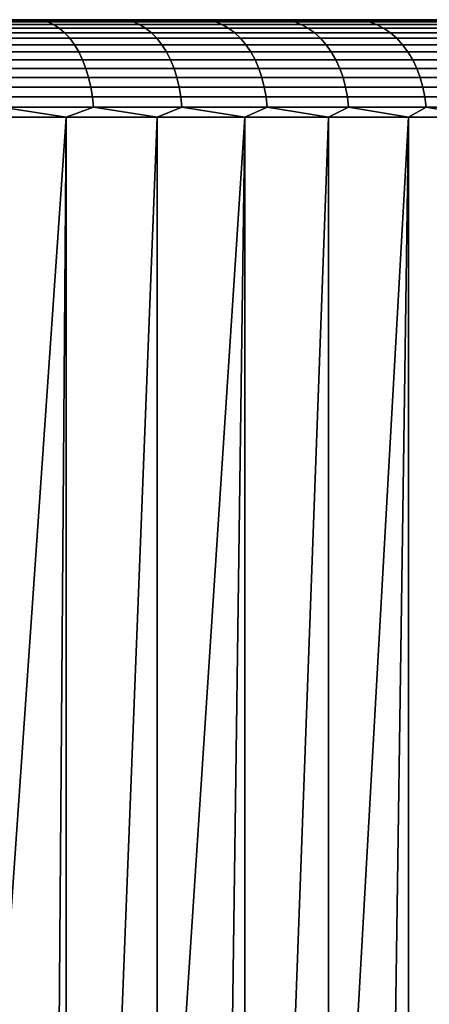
# Model space of a CAD drawing. Header units: metres. Extents: x -244 to 24, y -123 to 0.
# Tile 142 of 146: x 13.24 to 17.44, y -10.11 to 0. Entities that reach past the tile are written whole.
import ezdxf

# ---------------------------------------------------------------- set-up
doc = ezdxf.new("R2010")
doc.units = ezdxf.units.M
doc.layers.add('solid_10_231_103_000', color=7, linetype='CONTINUOUS')

msp = doc.modelspace()

# ---------------------------------------------------------------- linework, layer by layer
at = {"layer": 'solid_10_231_103_000'}
for points in [[(22.472092, 0, -1.120664), (-22.472095, 0, -1.120581), (-22.5, 0)], [(-22.472092, 0, 1.120664), (22.5, 0), (22.472092, 0, -1.120664), (-22.5, 0)], [(22.388384, 0, -2.23806), (-22.388397, 0, -2.237929), (-22.472095, 0, -1.120581), (22.472092, 0, -1.120664)], [(-22.472092, 0, 1.120664), (22.472095, 0, 1.120581), (22.5, 0)], [(-22.388384, 0, 2.23806), (22.388397, 0, 2.237929), (22.472095, 0, 1.120581), (-22.472092, 0, 1.120664)], [(22.248899, 0, -3.35201), (-22.248922, 0, -3.351865), (-22.388397, 0, -2.237929), (22.388384, 0, -2.23806)], [(-22.248899, 0, 3.35201), (22.248922, 0, 3.351865), (22.388397, 0, 2.237929), (-22.388384, 0, 2.23806)], [(22.054171, 0, -4.456761), (-22.054203, 0, -4.456601), (-22.248922, 0, -3.351865), (22.248899, 0, -3.35201)], [(-22.054171, 0, 4.456761), (22.054203, 0, 4.456601), (22.248922, 0, 3.351865), (-22.248899, 0, 3.35201)], [(21.804642, 0, -5.550444), (-21.804688, 0, -5.550268), (-22.054203, 0, -4.456601), (22.054171, 0, -4.456761)], [(-21.804642, 0, 5.550444), (21.804688, 0, 5.550268), (22.054203, 0, 4.456601), (-22.054171, 0, 4.456761)], [(21.500732, 0, -6.630823), (-21.500792, 0, -6.630632), (-21.804688, 0, -5.550268), (21.804642, 0, -5.550444)], [(-21.500732, 0, 6.630823), (21.500792, 0, 6.630632), (21.804688, 0, 5.550268), (-21.804642, 0, 5.550444)], [(21.14356, 0, -7.694097), (-21.143629, 0, -7.693903), (-21.500792, 0, -6.630632), (21.500732, 0, -6.630823)], [(-21.14356, 0, 7.694097), (21.143629, 0, 7.693903), (21.500792, 0, 6.630632), (-21.500732, 0, 6.630823)], [(20.733658, 0, -8.73873), (-20.733736, 0, -8.738544), (-21.143629, 0, -7.693903), (21.14356, 0, -7.694097)], [(-20.733658, 0, 8.73873), (20.733736, 0, 8.738544), (21.143629, 0, 7.693903), (-21.14356, 0, 7.694097)], [(20.272249, 0, -9.761401), (-20.272335, 0, -9.761222), (-20.733736, 0, -8.738544), (20.733658, 0, -8.73873)], [(-20.272249, 0, 9.761401), (20.272335, 0, 9.761222), (20.733736, 0, 8.738544), (-20.733658, 0, 8.73873)], [(19.760582, 0, -10.759602), (-19.760675, 0, -10.759429), (-20.272335, 0, -9.761222), (20.272249, 0, -9.761401)], [(-19.760582, 0, 10.759602), (19.760675, 0, 10.759429), (20.272335, 0, 9.761222), (-20.272249, 0, 9.761401)], [(19.199461, 0, -11.731596), (-19.199562, 0, -11.731429), (-19.760675, 0, -10.759429), (19.760582, 0, -10.759602)], [(-19.199461, 0, 11.731596), (19.199562, 0, 11.731429), (19.760675, 0, 10.759429), (-19.760582, 0, 10.759602)], [(18.590912, 0, -12.673873), (-18.591021, 0, -12.673712), (-19.199562, 0, -11.731429), (19.199461, 0, -11.731596)], [(-18.590912, 0, 12.673873), (18.591021, 0, 12.673712), (19.199562, 0, 11.731429), (-19.199461, 0, 11.731596)], [(17.936037, 0, -13.584866), (-17.936155, 0, -13.584708), (-18.591021, 0, -12.673712), (18.590912, 0, -12.673873)], [(-17.936037, 0, 13.584866), (17.936155, 0, 13.584708), (18.591021, 0, 12.673712), (-18.590912, 0, 12.673873)], [(17.236383, 0, -14.462238), (-17.236509, 0, -14.462088), (-17.936155, 0, -13.584708), (17.936037, 0, -13.584866)], [(-17.236383, 0, 14.462238), (17.236509, 0, 14.462088), (17.936155, 0, 13.584708), (-17.936037, 0, 13.584866)], [(17.236383, 0, -14.462238), (-16.494371, 0, -15.303106), (-17.236509, 0, -14.462088)], [(-17.236383, 0, 14.462238), (16.494371, 0, 15.303106), (17.236509, 0, 14.462088)], [(-17.236383, 0, 14.462238), (-16.494238, 0, 15.30325), (16.494371, 0, 15.303106)], [(16.494238, 0, -15.30325), (-15.710802, 0, -16.106539), (-16.494371, 0, -15.303106)], [(17.236383, 0, -14.462238), (16.494238, 0, -15.30325), (-16.494371, 0, -15.303106)], [(-16.494238, 0, 15.30325), (15.710802, 0, 16.106539), (16.494371, 0, 15.303106)], [(-16.494238, 0, 15.30325), (-15.710662, 0, 16.106676), (15.710802, 0, 16.106539)], [(15.710662, 0, -16.106676), (-14.88844, 0, -16.869598), (-15.710802, 0, -16.106539)], [(16.494238, 0, -15.30325), (15.710662, 0, -16.106676), (-15.710802, 0, -16.106539)], [(-15.710662, 0, 16.106676), (14.88844, 0, 16.869598), (15.710802, 0, 16.106539)], [(-15.710662, 0, 16.106676), (-14.888293, 0, 16.869728), (14.88844, 0, 16.869598)], [(14.888293, 0, -16.869728), (-14.029154, 0, -17.590696), (-14.88844, 0, -16.869598)], [(15.710662, 0, -16.106676), (14.888293, 0, -16.869728), (-14.88844, 0, -16.869598)], [(-14.888293, 0, 16.869728), (14.029154, 0, 17.590696), (14.88844, 0, 16.869598)], [(-14.888293, 0, 16.869728), (-14.029001, 0, 17.590818), (14.029154, 0, 17.590696)], [(14.029001, 0, -17.590818), (-13.134534, 0, -18.268373), (-14.029154, 0, -17.590696)], [(14.888293, 0, -16.869728), (14.029001, 0, -17.590818), (-14.029154, 0, -17.590696)], [(-14.029001, 0, 17.590818), (13.134534, 0, 18.268373), (14.029154, 0, 17.590696)], [(14.029001, 0, -17.590818), (13.134375, 0, -18.268488), (-13.134534, 0, -18.268373)], [(13.465502, -0.005478, -18.156128), (12.558403, -0.005478, -18.794979), (13.134375, 0, -18.268488)], [(12.558403, -0.005478, 18.794979), (13.465502, -0.005478, 18.156128), (13.134534, 0, 18.268373)], [(13.465502, -0.005478, -18.156128), (13.134375, 0, -18.268488), (14.029001, 0, -17.590818)], [(13.465502, -0.005478, 18.156128), (14.029154, 0, 17.590696), (13.134534, 0, 18.268373)], [(14.340161, -0.005478, -17.473537), (13.465502, -0.005478, -18.156128), (14.029001, 0, -17.590818)], [(13.465502, -0.005478, 18.156128), (14.340161, -0.005478, 17.473537), (14.029154, 0, 17.590696)], [(14.340161, -0.005478, -17.473537), (14.029001, 0, -17.590818), (14.888293, 0, -16.869728)], [(14.340161, -0.005478, 17.473537), (14.88844, 0, 16.869598), (14.029154, 0, 17.590696)], [(15.180273, -0.005478, -16.74885), (14.340161, -0.005478, -17.473537), (14.888293, 0, -16.869728)], [(14.340161, -0.005478, 17.473537), (15.180273, -0.005478, 16.74885), (14.88844, 0, 16.869598)], [(15.180273, -0.005478, -16.74885), (14.888293, 0, -16.869728), (15.710662, 0, -16.106676)], [(15.180273, -0.005478, 16.74885), (15.710802, 0, 16.106539), (14.88844, 0, 16.869598)], [(15.983815, -0.005478, -15.983815), (15.180273, -0.005478, -16.74885), (15.710662, 0, -16.106676)], [(15.180273, -0.005478, 16.74885), (15.983815, -0.005478, 15.983815), (15.710802, 0, 16.106539)], [(15.983815, -0.005478, -15.983815), (15.710662, 0, -16.106676), (16.494238, 0, -15.30325)], [(15.983815, -0.005478, 15.983815), (16.494371, 0, 15.303106), (15.710802, 0, 16.106539)], [(16.74885, -0.005478, -15.180273), (15.983815, -0.005478, -15.983815), (16.494238, 0, -15.30325)], [(15.983815, -0.005478, 15.983815), (16.74885, -0.005478, 15.180273), (16.494371, 0, 15.303106)], [(16.74885, -0.005478, -15.180273), (16.494238, 0, -15.30325), (17.236383, 0, -14.462238)], [(16.74885, -0.005478, 15.180273), (17.236509, 0, 14.462088), (16.494371, 0, 15.303106)], [(17.473537, -0.005478, -14.340161), (16.74885, -0.005478, -15.180273), (17.236383, 0, -14.462238)], [(16.74885, -0.005478, 15.180273), (17.473537, -0.005478, 14.340161), (17.236509, 0, 14.462088)], [(17.473537, -0.005478, -14.340161), (17.236383, 0, -14.462238), (17.936037, 0, -13.584866)], [(17.473537, -0.005478, 14.340161), (17.936155, 0, 13.584708), (17.236509, 0, 14.462088)], [(13.527148, -0.021874, -18.239248), (12.615896, -0.021874, -18.881023), (12.558403, -0.005478, -18.794979), (13.465502, -0.005478, -18.156128)], [(12.615896, -0.021874, 18.881023), (13.527148, -0.021874, 18.239248), (13.465502, -0.005478, 18.156128), (12.558403, -0.005478, 18.794979)], [(13.587434, -0.049008, -18.320534), (12.672122, -0.049008, -18.96517), (12.615896, -0.021874, -18.881023), (13.527148, -0.021874, -18.239248)], [(12.672122, -0.049008, 18.96517), (13.587434, -0.049008, 18.320534), (13.527148, -0.021874, 18.239248), (12.615896, -0.021874, 18.881023)], [(13.645698, -0.086582, -18.399094), (12.72646, -0.086582, -19.046494), (12.672122, -0.049008, -18.96517), (13.587434, -0.049008, -18.320534)], [(12.72646, -0.086582, 19.046494), (13.645698, -0.086582, 18.399094), (13.587434, -0.049008, 18.320534), (12.672122, -0.049008, 18.96517)], [(13.7013, -0.134184, -18.474064), (12.778316, -0.134184, -19.124104), (12.72646, -0.086582, -19.046494), (13.645698, -0.086582, -18.399094)], [(12.778316, -0.134184, 19.124104), (13.7013, -0.134184, 18.474064), (13.645698, -0.086582, 18.399094), (12.72646, -0.086582, 19.046494)], [(14.405811, -0.021874, -17.553532), (13.527148, -0.021874, -18.239248), (13.465502, -0.005478, -18.156128), (14.340161, -0.005478, -17.473537)], [(13.527148, -0.021874, 18.239248), (14.405811, -0.021874, 17.553532), (14.340161, -0.005478, 17.473537), (13.465502, -0.005478, 18.156128)], [(14.470014, -0.049008, -17.631763), (13.587434, -0.049008, -18.320534), (13.527148, -0.021874, -18.239248), (14.405811, -0.021874, -17.553532)], [(13.587434, -0.049008, 18.320534), (14.470014, -0.049008, 17.631763), (14.405811, -0.021874, 17.553532), (13.527148, -0.021874, 18.239248)], [(14.532062, -0.086582, -17.707369), (13.645698, -0.086582, -18.399094), (13.587434, -0.049008, -18.320534), (14.470014, -0.049008, -17.631763)], [(13.645698, -0.086582, 18.399094), (14.532062, -0.086582, 17.707369), (14.470014, -0.049008, 17.631763), (13.587434, -0.049008, 18.320534)], [(14.591275, -0.134184, -17.77952), (13.7013, -0.134184, -18.474064), (13.645698, -0.086582, -18.399094), (14.532062, -0.086582, -17.707369)], [(13.7013, -0.134184, 18.474064), (14.591275, -0.134184, 17.77952), (14.532062, -0.086582, 17.707369), (13.645698, -0.086582, 18.399094)], [(15.24977, -0.021874, -16.825529), (14.405811, -0.021874, -17.553532), (14.340161, -0.005478, -17.473537), (15.180273, -0.005478, -16.74885)], [(14.405811, -0.021874, 17.553532), (15.24977, -0.021874, 16.825529), (15.180273, -0.005478, 16.74885), (14.340161, -0.005478, 17.473537)], [(15.317734, -0.049008, -16.900515), (14.470014, -0.049008, -17.631763), (14.405811, -0.021874, -17.553532), (15.24977, -0.021874, -16.825529)], [(14.470014, -0.049008, 17.631763), (15.317734, -0.049008, 16.900515), (15.24977, -0.021874, 16.825529), (14.405811, -0.021874, 17.553532)], [(15.383417, -0.086582, -16.972984), (14.532062, -0.086582, -17.707369), (14.470014, -0.049008, -17.631763), (15.317734, -0.049008, -16.900515)], [(14.532062, -0.086582, 17.707369), (15.383417, -0.086582, 16.972984), (15.317734, -0.049008, 16.900515), (14.470014, -0.049008, 17.631763)], [(15.446099, -0.134184, -17.042145), (14.591275, -0.134184, -17.77952), (14.532062, -0.086582, -17.707369), (15.383417, -0.086582, -16.972984)], [(14.591275, -0.134184, 17.77952), (15.446099, -0.134184, 17.042145), (15.383417, -0.086582, 16.972984), (14.532062, -0.086582, 17.707369)], [(16.056992, -0.021874, -16.056992), (15.24977, -0.021874, -16.825529), (15.180273, -0.005478, -16.74885), (15.983815, -0.005478, -15.983815)], [(15.24977, -0.021874, 16.825529), (16.056992, -0.021874, 16.056992), (15.983815, -0.005478, 15.983815), (15.180273, -0.005478, 16.74885)], [(16.128551, -0.049008, -16.128551), (15.317734, -0.049008, -16.900515), (15.24977, -0.021874, -16.825529), (16.056992, -0.021874, -16.056992)], [(15.317734, -0.049008, 16.900515), (16.128551, -0.049008, 16.128551), (16.056992, -0.021874, 16.056992), (15.24977, -0.021874, 16.825529)], [(16.197712, -0.086582, -16.197712), (15.383417, -0.086582, -16.972984), (15.317734, -0.049008, -16.900515), (16.128551, -0.049008, -16.128551)], [(15.383417, -0.086582, 16.972984), (16.197712, -0.086582, 16.197712), (16.128551, -0.049008, 16.128551), (15.317734, -0.049008, 16.900515)], [(16.263712, -0.134184, -16.263712), (15.446099, -0.134184, -17.042145), (15.383417, -0.086582, -16.972984), (16.197712, -0.086582, -16.197712)], [(15.446099, -0.134184, 17.042145), (16.263712, -0.134184, 16.263712), (16.197712, -0.086582, 16.197712), (15.383417, -0.086582, 16.972984)], [(16.825529, -0.021874, -15.24977), (16.056992, -0.021874, -16.056992), (15.983815, -0.005478, -15.983815), (16.74885, -0.005478, -15.180273)], [(16.056992, -0.021874, 16.056992), (16.825529, -0.021874, 15.24977), (16.74885, -0.005478, 15.180273), (15.983815, -0.005478, 15.983815)], [(16.900515, -0.049008, -15.317734), (16.128551, -0.049008, -16.128551), (16.056992, -0.021874, -16.056992), (16.825529, -0.021874, -15.24977)], [(16.128551, -0.049008, 16.128551), (16.900515, -0.049008, 15.317734), (16.825529, -0.021874, 15.24977), (16.056992, -0.021874, 16.056992)], [(16.972984, -0.086582, -15.383417), (16.197712, -0.086582, -16.197712), (16.128551, -0.049008, -16.128551), (16.900515, -0.049008, -15.317734)], [(16.197712, -0.086582, 16.197712), (16.972984, -0.086582, 15.383417), (16.900515, -0.049008, 15.317734), (16.128551, -0.049008, 16.128551)], [(17.042145, -0.134184, -15.446099), (16.263712, -0.134184, -16.263712), (16.197712, -0.086582, -16.197712), (16.972984, -0.086582, -15.383417)], [(16.263712, -0.134184, 16.263712), (17.042145, -0.134184, 15.446099), (16.972984, -0.086582, 15.383417), (16.197712, -0.086582, 16.197712)], [(17.553532, -0.021874, -14.405811), (16.825529, -0.021874, -15.24977), (16.74885, -0.005478, -15.180273), (17.473537, -0.005478, -14.340161)], [(16.825529, -0.021874, 15.24977), (17.553532, -0.021874, 14.405811), (17.473537, -0.005478, 14.340161), (16.74885, -0.005478, 15.180273)], [(17.631763, -0.049008, -14.470014), (16.900515, -0.049008, -15.317734), (16.825529, -0.021874, -15.24977), (17.553532, -0.021874, -14.405811)], [(16.900515, -0.049008, 15.317734), (17.631763, -0.049008, 14.470014), (17.553532, -0.021874, 14.405811), (16.825529, -0.021874, 15.24977)], [(17.707369, -0.086582, -14.532062), (16.972984, -0.086582, -15.383417), (16.900515, -0.049008, -15.317734), (17.631763, -0.049008, -14.470014)], [(16.972984, -0.086582, 15.383417), (17.707369, -0.086582, 14.532062), (17.631763, -0.049008, 14.470014), (16.900515, -0.049008, 15.317734)], [(17.77952, -0.134184, -14.591275), (17.042145, -0.134184, -15.446099), (16.972984, -0.086582, -15.383417), (17.707369, -0.086582, -14.532062)], [(17.042145, -0.134184, 15.446099), (17.77952, -0.134184, 14.591275), (17.707369, -0.086582, 14.532062), (16.972984, -0.086582, 15.383417)], [(13.75363, -0.191291, -18.544622), (12.827122, -0.191291, -19.197144), (12.778316, -0.134184, -19.124104), (13.7013, -0.134184, -18.474064)], [(12.827122, -0.191291, 19.197144), (13.75363, -0.191291, 18.544622), (13.7013, -0.134184, 18.474064), (12.778316, -0.134184, 19.124104)], [(13.802114, -0.257276, -18.609995), (12.872338, -0.257276, -19.264816), (12.827122, -0.191291, -19.197144), (13.75363, -0.191291, -18.544622)], [(12.872338, -0.257276, 19.264816), (13.802114, -0.257276, 18.609995), (13.75363, -0.191291, 18.544622), (12.827122, -0.191291, 19.197144)], [(14.647004, -0.191291, -17.847427), (13.75363, -0.191291, -18.544622), (13.7013, -0.134184, -18.474064), (14.591275, -0.134184, -17.77952)], [(13.75363, -0.191291, 18.544622), (14.647004, -0.191291, 17.847427), (14.591275, -0.134184, 17.77952), (13.7013, -0.134184, 18.474064)], [(14.698637, -0.257276, -17.910341), (13.802114, -0.257276, -18.609995), (13.75363, -0.191291, -18.544622), (14.647004, -0.191291, -17.847427)], [(13.802114, -0.257276, 18.609995), (14.698637, -0.257276, 17.910341), (14.647004, -0.191291, 17.847427), (13.75363, -0.191291, 18.544622)], [(15.505094, -0.191291, -17.107235), (14.647004, -0.191291, -17.847427), (14.591275, -0.134184, -17.77952), (15.446099, -0.134184, -17.042145)], [(14.647004, -0.191291, 17.847427), (15.505094, -0.191291, 17.107235), (15.446099, -0.134184, 17.042145), (14.591275, -0.134184, 17.77952)], [(15.559751, -0.257276, -17.16754), (14.698637, -0.257276, -17.910341), (14.647004, -0.191291, -17.847427), (15.505094, -0.191291, -17.107235)], [(14.698637, -0.257276, 17.910341), (15.559751, -0.257276, 17.16754), (15.505094, -0.191291, 17.107235), (14.647004, -0.191291, 17.847427)], [(16.325829, -0.191291, -16.325829), (15.505094, -0.191291, -17.107235), (15.446099, -0.134184, -17.042145), (16.263712, -0.134184, -16.263712)], [(15.505094, -0.191291, 17.107235), (16.325829, -0.191291, 16.325829), (16.263712, -0.134184, 16.263712), (15.446099, -0.134184, 17.042145)], [(16.383379, -0.257276, -16.383379), (15.559751, -0.257276, -17.16754), (15.505094, -0.191291, -17.107235), (16.325829, -0.191291, -16.325829)], [(15.559751, -0.257276, 17.16754), (16.383379, -0.257276, 16.383379), (16.325829, -0.191291, 16.325829), (15.505094, -0.191291, 17.107235)], [(17.107235, -0.191291, -15.505094), (16.325829, -0.191291, -16.325829), (16.263712, -0.134184, -16.263712), (17.042145, -0.134184, -15.446099)], [(16.325829, -0.191291, 16.325829), (17.107235, -0.191291, 15.505094), (17.042145, -0.134184, 15.446099), (16.263712, -0.134184, 16.263712)], [(17.16754, -0.257276, -15.559751), (16.383379, -0.257276, -16.383379), (16.325829, -0.191291, -16.325829), (17.107235, -0.191291, -15.505094)], [(16.383379, -0.257276, 16.383379), (17.16754, -0.257276, 15.559751), (17.107235, -0.191291, 15.505094), (16.325829, -0.191291, 16.325829)], [(17.847427, -0.191291, -14.647004), (17.107235, -0.191291, -15.505094), (17.042145, -0.134184, -15.446099), (17.77952, -0.134184, -14.591275)], [(17.107235, -0.191291, 15.505094), (17.847427, -0.191291, 14.647004), (17.77952, -0.134184, 14.591275), (17.042145, -0.134184, 15.446099)], [(17.910341, -0.257276, -14.698637), (17.16754, -0.257276, -15.559751), (17.107235, -0.191291, -15.505094), (17.847427, -0.191291, -14.647004)], [(17.16754, -0.257276, 15.559751), (17.910341, -0.257276, 14.698637), (17.847427, -0.191291, 14.647004), (17.107235, -0.191291, 15.505094)], [(13.846217, -0.331414, -18.669462), (12.913472, -0.331414, -19.326376), (12.872338, -0.257276, -19.264816), (13.802114, -0.257276, -18.609995)], [(12.913472, -0.331414, 19.326376), (13.846217, -0.331414, 18.669462), (13.802114, -0.257276, 18.609995), (12.872338, -0.257276, 19.264816)], [(14.745606, -0.331414, -17.967573), (13.846217, -0.331414, -18.669462), (13.802114, -0.257276, -18.609995), (14.698637, -0.257276, -17.910341)], [(13.846217, -0.331414, 18.669462), (14.745606, -0.331414, 17.967573), (14.698637, -0.257276, 17.910341), (13.802114, -0.257276, 18.609995)], [(15.609471, -0.331414, -17.222397), (14.745606, -0.331414, -17.967573), (14.698637, -0.257276, -17.910341), (15.559751, -0.257276, -17.16754)], [(14.745606, -0.331414, 17.967573), (15.609471, -0.331414, 17.222397), (15.559751, -0.257276, 17.16754), (14.698637, -0.257276, 17.910341)], [(16.435732, -0.331414, -16.435732), (15.609471, -0.331414, -17.222397), (15.559751, -0.257276, -17.16754), (16.383379, -0.257276, -16.383379)], [(15.609471, -0.331414, 17.222397), (16.435732, -0.331414, 16.435732), (16.383379, -0.257276, 16.383379), (15.559751, -0.257276, 17.16754)], [(17.222397, -0.331414, -15.609471), (16.435732, -0.331414, -16.435732), (16.383379, -0.257276, -16.383379), (17.16754, -0.257276, -15.559751)], [(16.435732, -0.331414, 16.435732), (17.222397, -0.331414, 15.609471), (17.16754, -0.257276, 15.559751), (16.383379, -0.257276, 16.383379)], [(17.967573, -0.331414, -14.745606), (17.222397, -0.331414, -15.609471), (17.16754, -0.257276, -15.559751), (17.910341, -0.257276, -14.698637)], [(17.222397, -0.331414, 15.609471), (17.967573, -0.331414, 14.745606), (17.910341, -0.257276, 14.698637), (17.16754, -0.257276, 15.559751)], [(13.885458, -0.412893, -18.722374), (12.950069, -0.412893, -19.381149), (12.913472, -0.331414, -19.326376), (13.846217, -0.331414, -18.669462)], [(12.950069, -0.412893, 19.381149), (13.885458, -0.412893, 18.722374), (13.846217, -0.331414, 18.669462), (12.913472, -0.331414, 19.326376)], [(14.787396, -0.412893, -18.018494), (13.885458, -0.412893, -18.722374), (13.846217, -0.331414, -18.669462), (14.745606, -0.331414, -17.967573)], [(13.885458, -0.412893, 18.722374), (14.787396, -0.412893, 18.018494), (14.745606, -0.331414, 17.967573), (13.846217, -0.331414, 18.669462)], [(15.653709, -0.412893, -17.271208), (14.787396, -0.412893, -18.018494), (14.745606, -0.331414, -17.967573), (15.609471, -0.331414, -17.222397)], [(14.787396, -0.412893, 18.018494), (15.653709, -0.412893, 17.271208), (15.609471, -0.331414, 17.222397), (14.745606, -0.331414, 17.967573)], [(16.482311, -0.412893, -16.482311), (15.653709, -0.412893, -17.271208), (15.609471, -0.331414, -17.222397), (16.435732, -0.331414, -16.435732)], [(15.653709, -0.412893, 17.271208), (16.482311, -0.412893, 16.482311), (16.435732, -0.331414, 16.435732), (15.609471, -0.331414, 17.222397)], [(17.271208, -0.412893, -15.653709), (16.482311, -0.412893, -16.482311), (16.435732, -0.331414, -16.435732), (17.222397, -0.331414, -15.609471)], [(16.482311, -0.412893, 16.482311), (17.271208, -0.412893, 15.653709), (17.222397, -0.331414, 15.609471), (16.435732, -0.331414, 16.435732)], [(18.018494, -0.412893, -14.787396), (17.271208, -0.412893, -15.653709), (17.222397, -0.331414, -15.609471), (17.967573, -0.331414, -14.745606)], [(17.271208, -0.412893, 15.653709), (18.018494, -0.412893, 14.787396), (17.967573, -0.331414, 14.745606), (17.222397, -0.331414, 15.609471)], [(13.919406, -0.500816, -18.768147), (12.98173, -0.500816, -19.428532), (12.950069, -0.412893, -19.381149), (13.885458, -0.412893, -18.722374)], [(12.98173, -0.500816, 19.428532), (13.919406, -0.500816, 18.768147), (13.885458, -0.412893, 18.722374), (12.950069, -0.412893, 19.381149)], [(13.947686, -0.59422, -18.806278), (13.008105, -0.59422, -19.468006), (12.98173, -0.500816, -19.428532), (13.919406, -0.500816, -18.768147)], [(13.008105, -0.59422, 19.468006), (13.947686, -0.59422, 18.806278), (13.919406, -0.500816, 18.768147), (12.98173, -0.500816, 19.428532)], [(14.823548, -0.500816, -18.062546), (13.919406, -0.500816, -18.768147), (13.885458, -0.412893, -18.722374), (14.787396, -0.412893, -18.018494)], [(13.919406, -0.500816, 18.768147), (14.823548, -0.500816, 18.062546), (14.787396, -0.412893, 18.018494), (13.885458, -0.412893, 18.722374)], [(14.853666, -0.59422, -18.099245), (13.947686, -0.59422, -18.806278), (13.919406, -0.500816, -18.768147), (14.823548, -0.500816, -18.062546)], [(13.947686, -0.59422, 18.806278), (14.853666, -0.59422, 18.099245), (14.823548, -0.500816, 18.062546), (13.919406, -0.500816, 18.768147)], [(15.691979, -0.500816, -17.313431), (14.823548, -0.500816, -18.062546), (14.787396, -0.412893, -18.018494), (15.653709, -0.412893, -17.271208)], [(14.823548, -0.500816, 18.062546), (15.691979, -0.500816, 17.313431), (15.653709, -0.412893, 17.271208), (14.787396, -0.412893, 18.018494)], [(15.723862, -0.59422, -17.348608), (14.853666, -0.59422, -18.099245), (14.823548, -0.500816, -18.062546), (15.691979, -0.500816, -17.313431)], [(14.853666, -0.59422, 18.099245), (15.723862, -0.59422, 17.348608), (15.691979, -0.500816, 17.313431), (14.823548, -0.500816, 18.062546)], [(16.522608, -0.500816, -16.522608), (15.691979, -0.500816, -17.313431), (15.653709, -0.412893, -17.271208), (16.482311, -0.412893, -16.482311)], [(15.691979, -0.500816, 17.313431), (16.522608, -0.500816, 16.522608), (16.482311, -0.412893, 16.482311), (15.653709, -0.412893, 17.271208)], [(16.556177, -0.59422, -16.556177), (15.723862, -0.59422, -17.348608), (15.691979, -0.500816, -17.313431), (16.522608, -0.500816, -16.522608)], [(15.723862, -0.59422, 17.348608), (16.556177, -0.59422, 16.556177), (16.522608, -0.500816, 16.522608), (15.691979, -0.500816, 17.313431)], [(17.313431, -0.500816, -15.691979), (16.522608, -0.500816, -16.522608), (16.482311, -0.412893, -16.482311), (17.271208, -0.412893, -15.653709)], [(16.522608, -0.500816, 16.522608), (17.313431, -0.500816, 15.691979), (17.271208, -0.412893, 15.653709), (16.482311, -0.412893, 16.482311)], [(17.348608, -0.59422, -15.723862), (16.556177, -0.59422, -16.556177), (16.522608, -0.500816, -16.522608), (17.313431, -0.500816, -15.691979)], [(16.556177, -0.59422, 16.556177), (17.348608, -0.59422, 15.723862), (17.313431, -0.500816, 15.691979), (16.522608, -0.500816, 16.522608)], [(18.062546, -0.500816, -14.823548), (17.313431, -0.500816, -15.691979), (17.271208, -0.412893, -15.653709), (18.018494, -0.412893, -14.787396)], [(17.313431, -0.500816, 15.691979), (18.062546, -0.500816, 14.823548), (18.018494, -0.412893, 14.787396), (17.271208, -0.412893, 15.653709)], [(18.099245, -0.59422, -14.853666), (17.348608, -0.59422, -15.723862), (17.313431, -0.500816, -15.691979), (18.062546, -0.500816, -14.823548)], [(17.348608, -0.59422, 15.723862), (18.099245, -0.59422, 14.853666), (18.062546, -0.500816, 14.823548), (17.313431, -0.500816, 15.691979)], [(13.96999, -0.692079, -18.836351), (13.028906, -0.692079, -19.499136), (13.008105, -0.59422, -19.468006), (13.947686, -0.59422, -18.806278)], [(13.028906, -0.692079, 19.499136), (13.96999, -0.692079, 18.836351), (13.947686, -0.59422, 18.806278), (13.008105, -0.59422, 19.468006)], [(14.877419, -0.692079, -18.128187), (13.96999, -0.692079, -18.836351), (13.947686, -0.59422, -18.806278), (14.853666, -0.59422, -18.099245)], [(13.96999, -0.692079, 18.836351), (14.877419, -0.692079, 18.128187), (14.853666, -0.59422, 18.099245), (13.947686, -0.59422, 18.806278)], [(15.749005, -0.692079, -17.37635), (14.877419, -0.692079, -18.128187), (14.853666, -0.59422, -18.099245), (15.723862, -0.59422, -17.348608)], [(14.877419, -0.692079, 18.128187), (15.749005, -0.692079, 17.37635), (15.723862, -0.59422, 17.348608), (14.853666, -0.59422, 18.099245)], [(16.582653, -0.692079, -16.582653), (15.749005, -0.692079, -17.37635), (15.723862, -0.59422, -17.348608), (16.556177, -0.59422, -16.556177)], [(15.749005, -0.692079, 17.37635), (16.582653, -0.692079, 16.582653), (16.556177, -0.59422, 16.556177), (15.723862, -0.59422, 17.348608)], [(17.37635, -0.692079, -15.749005), (16.582653, -0.692079, -16.582653), (16.556177, -0.59422, -16.556177), (17.348608, -0.59422, -15.723862)], [(16.582653, -0.692079, 16.582653), (17.37635, -0.692079, 15.749005), (17.348608, -0.59422, 15.723862), (16.556177, -0.59422, 16.556177)], [(18.128187, -0.692079, -14.877419), (17.37635, -0.692079, -15.749005), (17.348608, -0.59422, -15.723862), (18.099245, -0.59422, -14.853666)], [(17.37635, -0.692079, 15.749005), (18.128187, -0.692079, 14.877419), (18.099245, -0.59422, 14.853666), (17.348608, -0.59422, 15.723862)], [(13.986072, -0.793318, -18.858034), (13.043904, -0.793318, -19.521584), (13.028906, -0.692079, -19.499136), (13.96999, -0.692079, -18.836351)], [(13.043904, -0.793318, 19.521584), (13.986072, -0.793318, 18.858034), (13.96999, -0.692079, 18.836351), (13.028906, -0.692079, 19.499136)], [(14.894545, -0.793318, -18.149055), (13.986072, -0.793318, -18.858034), (13.96999, -0.692079, -18.836351), (14.877419, -0.692079, -18.128187)], [(13.986072, -0.793318, 18.858034), (14.894545, -0.793318, 18.149055), (14.877419, -0.692079, 18.128187), (13.96999, -0.692079, 18.836351)], [(15.767136, -0.793318, -17.396353), (14.894545, -0.793318, -18.149055), (14.877419, -0.692079, -18.128187), (15.749005, -0.692079, -17.37635)], [(14.894545, -0.793318, 18.149055), (15.767136, -0.793318, 17.396353), (15.749005, -0.692079, 17.37635), (14.877419, -0.692079, 18.128187)], [(16.601742, -0.793318, -16.601742), (15.767136, -0.793318, -17.396353), (15.749005, -0.692079, -17.37635), (16.582653, -0.692079, -16.582653)], [(15.767136, -0.793318, 17.396353), (16.601742, -0.793318, 16.601742), (16.582653, -0.692079, 16.582653), (15.749005, -0.692079, 17.37635)], [(17.396353, -0.793318, -15.767136), (16.601742, -0.793318, -16.601742), (16.582653, -0.692079, -16.582653), (17.37635, -0.692079, -15.749005)], [(16.601742, -0.793318, 16.601742), (17.396353, -0.793318, 15.767136), (17.37635, -0.692079, 15.749005), (16.582653, -0.692079, 16.582653)], [(18.149055, -0.793318, -14.894545), (17.396353, -0.793318, -15.767136), (17.37635, -0.692079, -15.749005), (18.128187, -0.692079, -14.877419)], [(17.396353, -0.793318, 15.767136), (18.149055, -0.793318, 14.894545), (18.128187, -0.692079, 14.877419), (17.37635, -0.692079, 15.749005)], [(13.995754, -0.896826, -18.87109), (13.052936, -0.896826, -19.535099), (13.043904, -0.793318, -19.521584), (13.986072, -0.793318, -18.858034)], [(13.052936, -0.896826, 19.535099), (13.995754, -0.896826, 18.87109), (13.986072, -0.793318, 18.858034), (13.043904, -0.793318, 19.521584)], [(14.904857, -0.896826, -18.161621), (13.995754, -0.896826, -18.87109), (13.986072, -0.793318, -18.858034), (14.894545, -0.793318, -18.149055)], [(13.995754, -0.896826, 18.87109), (14.904857, -0.896826, 18.161621), (14.894545, -0.793318, 18.149055), (13.986072, -0.793318, 18.858034)], [(15.778051, -0.896826, -17.408398), (14.904857, -0.896826, -18.161621), (14.894545, -0.793318, -18.149055), (15.767136, -0.793318, -17.396353)], [(14.904857, -0.896826, 18.161621), (15.778051, -0.896826, 17.408398), (15.767136, -0.793318, 17.396353), (14.894545, -0.793318, 18.149055)], [(16.613235, -0.896826, -16.613235), (15.778051, -0.896826, -17.408398), (15.767136, -0.793318, -17.396353), (16.601742, -0.793318, -16.601742)], [(15.778051, -0.896826, 17.408398), (16.613235, -0.896826, 16.613235), (16.601742, -0.793318, 16.601742), (15.767136, -0.793318, 17.396353)], [(17.408398, -0.896826, -15.778051), (16.613235, -0.896826, -16.613235), (16.601742, -0.793318, -16.601742), (17.396353, -0.793318, -15.767136)], [(16.613235, -0.896826, 16.613235), (17.408398, -0.896826, 15.778051), (17.396353, -0.793318, 15.767136), (16.601742, -0.793318, 16.601742)], [(18.161621, -0.896826, -14.904857), (17.408398, -0.896826, -15.778051), (17.396353, -0.793318, -15.767136), (18.149055, -0.793318, -14.894545)], [(17.408398, -0.896826, 15.778051), (18.161621, -0.896826, 14.904857), (18.149055, -0.793318, 14.894545), (17.396353, -0.793318, 15.767136)], [(13.052936, -0.896826, 19.535099), (12.749836, -1, 19.74061), (13.717976, -1, 19.080544)], [(13.717977, -1, -19.080544), (12.749837, -1, -19.74061), (13.052936, -0.896826, -19.535099)], [(13.052936, -0.896826, 19.535099), (13.717976, -1, 19.080544), (13.995754, -0.896826, 18.87109)], [(13.717977, -1, -19.080544), (13.052936, -0.896826, -19.535099), (13.995754, -0.896826, -18.87109)], [(13.995754, -0.896826, 18.87109), (13.717976, -1, 19.080544), (14.652009, -1, 18.373041)], [(14.652011, -1, -18.373039), (13.717977, -1, -19.080544), (13.995754, -0.896826, -18.87109)], [(13.995754, -0.896826, 18.87109), (14.652009, -1, 18.373041), (14.904857, -0.896826, 18.161621)], [(14.652011, -1, -18.373039), (13.995754, -0.896826, -18.87109), (14.904857, -0.896826, -18.161621)], [(14.904857, -0.896826, 18.161621), (14.652009, -1, 18.373041), (15.549616, -1, 17.61986)], [(15.549617, -1, -17.619858), (14.652011, -1, -18.373039), (14.904857, -0.896826, -18.161621)], [(14.904857, -0.896826, 18.161621), (15.549616, -1, 17.61986), (15.778051, -0.896826, 17.408398)], [(15.549617, -1, -17.619858), (14.904857, -0.896826, -18.161621), (15.778051, -0.896826, -17.408398)], [(15.778051, -0.896826, 17.408398), (15.549616, -1, 17.61986), (16.408564, -1, 16.822872)], [(16.408566, -1, -16.82287), (15.549617, -1, -17.619858), (15.778051, -0.896826, -17.408398)], [(15.778051, -0.896826, 17.408398), (16.408564, -1, 16.822872), (16.613235, -0.896826, 16.613235)], [(16.408566, -1, -16.82287), (15.778051, -0.896826, -17.408398), (16.613235, -0.896826, -16.613235)], [(16.613235, -0.896826, 16.613235), (16.408564, -1, 16.822872), (17.226717, -1, 15.984061)], [(17.226719, -1, -15.984059), (16.408566, -1, -16.82287), (16.613235, -0.896826, -16.613235)], [(16.613235, -0.896826, 16.613235), (17.226717, -1, 15.984061), (17.408398, -0.896826, 15.778051)], [(17.226719, -1, -15.984059), (16.613235, -0.896826, -16.613235), (17.408398, -0.896826, -15.778051)], [(17.408398, -0.896826, 15.778051), (17.226717, -1, 15.984061), (18.002043, -1, 15.105511)], [(18.002045, -1, -15.105509), (17.226719, -1, -15.984059), (17.408398, -0.896826, -15.778051)], [(17.408398, -0.896826, 15.778051), (18.002043, -1, 15.105511), (18.161621, -0.896826, 14.904857)], [(18.002045, -1, -15.105509), (17.408398, -0.896826, -15.778051), (18.161621, -0.896826, -14.904857)], [(12.432973, -10.350052, -19.941694), (12.749837, -1, -19.74061), (13.717977, -1, -19.080544), (13.037865, -10.779478, -19.551575)], [(12.749848, -107, 19.740602), (13.717988, -107, 19.080534), (13.717976, -1, 19.080544), (12.749836, -1, 19.74061)], [(13.037865, -10.779478, -19.551575), (13.717977, -1, -19.080544), (13.637326, -11.236707, -19.138269)], [(13.637326, -11.236707, -19.138269), (13.717977, -1, -19.080544), (14.652011, -1, -18.373039), (14.230055, -11.721757, -18.701752)], [(13.717988, -107, 19.080534), (14.652022, -107, 18.37303), (14.652009, -1, 18.373041), (13.717976, -1, 19.080544)], [(14.230055, -11.721757, -18.701752), (14.652011, -1, -18.373039), (15.549617, -1, -17.619858), (14.814602, -12.235814, -18.242191)], [(14.652022, -107, 18.37303), (15.549629, -107, 17.619848), (15.549616, -1, 17.61986), (14.652009, -1, 18.373041)], [(14.814602, -12.235814, -18.242191), (15.549617, -1, -17.619858), (15.389602, -12.778554, -17.75979)], [(15.389602, -12.778554, -17.75979), (15.549617, -1, -17.619858), (16.408566, -1, -16.82287), (15.95176, -13.349493, -17.256632)], [(15.549629, -107, 17.619848), (16.408577, -107, 16.822859), (16.408564, -1, 16.822872), (15.549616, -1, 17.61986)], [(15.95176, -13.349493, -17.256632), (16.408566, -1, -16.82287), (17.226719, -1, -15.984059), (16.500389, -13.948653, -16.732817)], [(16.408577, -107, 16.822859), (17.226732, -107, 15.984046), (17.226717, -1, 15.984061), (16.408564, -1, 16.822872)], [(16.500389, -13.948653, -16.732817), (17.226719, -1, -15.984059), (17.032434, -14.575491, -16.190929)], [(17.032434, -14.575491, -16.190929), (17.226719, -1, -15.984059), (18.002045, -1, -15.105509), (17.547546, -15.230155, -15.631173)], [(17.226732, -107, 15.984046), (18.002056, -107, 15.105494), (18.002043, -1, 15.105511), (17.226717, -1, 15.984061)]]:
    msp.add_3dface(points, dxfattribs=at)

doc.saveas('drawing.dxf')
